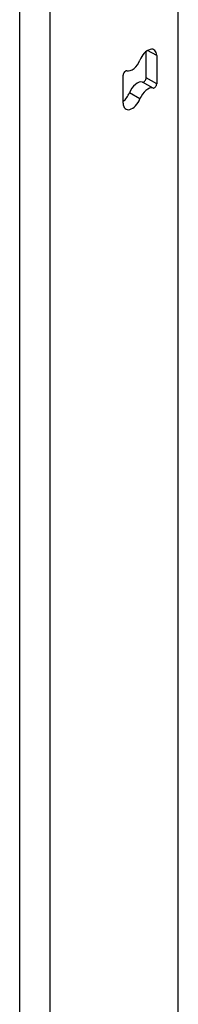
# Model space of a CAD drawing. Header units: inches. Extents: x 193.4 to 227.9, y 72.8 to 107.2.
# Tile 23 of 33: x 227.127 to 227.858, y 82.668 to 87.199. Entities that reach past the tile are written whole.
import ezdxf

# ---------------------------------------------------------------- set-up
doc = ezdxf.new("R2010")
doc.units = ezdxf.units.IN
doc.header["$MEASUREMENT"] = 0
doc.layers.add('Visible Edges(ANSI)', color=7, linetype='Continuous', lineweight=25)
doc.layers.add('Visible Tangent Edges(ANSI)', color=7, linetype='Continuous', lineweight=25)

msp = doc.modelspace()

# ---------------------------------------------------------------- linework, layer by layer
at = {"layer": 'Visible Edges(ANSI)'}
for p, q in [((227.8579, 73.269), (227.8579, 87.6603)), ((227.7101, 86.9316), (227.7101, 87.0532)), ((227.7582, 87.0337), (227.7582, 86.9039)), ((227.604, 86.8145), (227.604, 86.9443))]:
    msp.add_line(p, q, dxfattribs=at)
for centre, major_axis, start_param, end_param in [((227.7169, 87.0099), (0.0291, 0.0506), 5.495853, 8.113847), ((227.6453, 87.0165), (-0.0291, -0.0506), 0.150729, 1.830662), ((227.6146, 86.9504), (0.0075, 0.013), 0.150729, 2.354261), ((227.6688, 86.8594), (0.0291, 0.0506), 0.150729, 1.830662), ((227.6995, 86.9255), (-0.0075, -0.013), 0.150729, 2.354261), ((227.7476, 86.8978), (-0.0075, -0.013), 0.150729, 2.354261), ((227.5972, 86.866), (0.0291, 0.0506), 4.089929, 4.972255), ((227.7169, 86.8317), (0.0291, 0.0506), 0.150729, 1.830662), ((227.6453, 86.8383), (-0.0291, -0.0506), 5.495853, 8.113847)]:
    msp.add_ellipse(centre, major_axis=major_axis, ratio=0.578093, start_param=start_param, end_param=end_param, dxfattribs=at)
at = {"layer": 'Visible Tangent Edges(ANSI)'}
for p, q in [((227.1274, 72.8334), (227.1274, 87.3203)), ((227.2674, 72.8334), (227.2674, 87.3203)), ((227.7582, 87.0337), (227.7167, 87.0576)), ((227.7413, 86.8843), (227.6932, 86.912)), ((227.7582, 86.9039), (227.7101, 86.9316)), ((227.6811, 86.835), (227.633, 86.8627))]:
    msp.add_line(p, q, dxfattribs=at)

doc.saveas('drawing.dxf')
